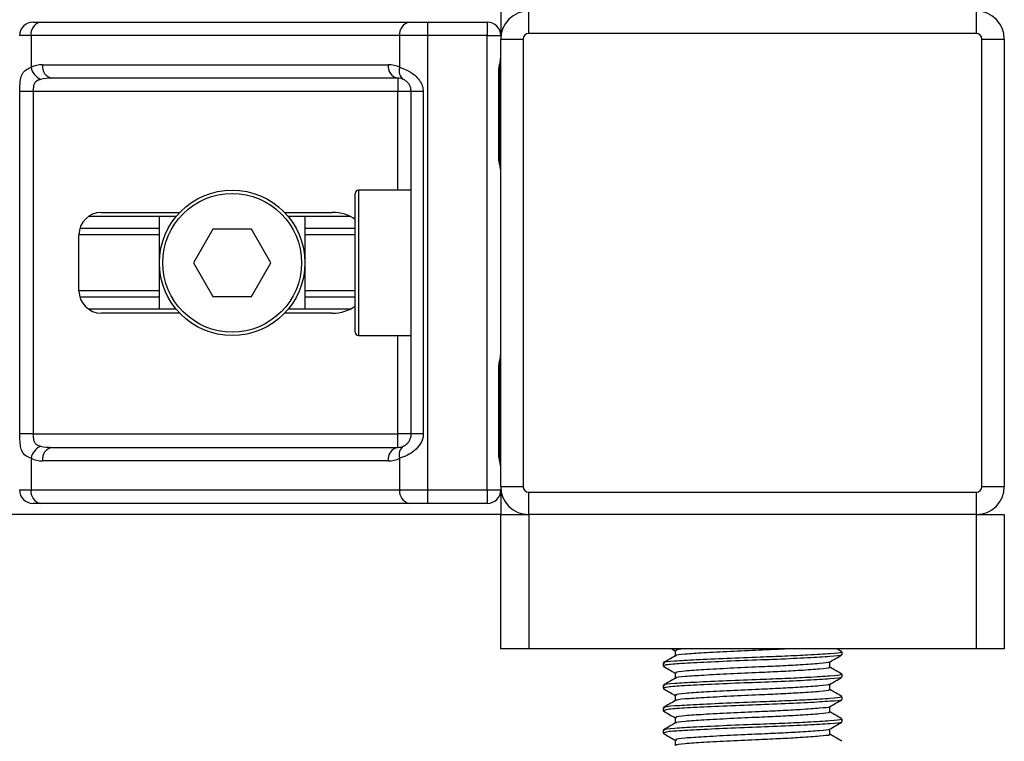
# Model space of a CAD drawing. Header units: millimetres. Extents: x 0 to 420, y 0 to 297.
# Tile 63 of 106: x 199.56 to 204.23, y 196.4 to 199.82. Entities that reach past the tile are written whole.
import ezdxf

# ---------------------------------------------------------------- set-up
doc = ezdxf.new("R2010")
doc.units = ezdxf.units.MM

msp = doc.modelspace()

# ---------------------------------------------------------------- linework, layer by layer
at = {"color": 7, "linetype": 'Continuous', "lineweight": 25}
for p, q in [((201.83869, 199.86487), (201.83869, 199.74818)), ((201.9713, 199.75879), (201.9713, 199.86487)), ((204.09297, 199.75879), (204.09297, 199.86487)), ((199.62155, 199.81183), (199.65728, 199.81183)), ((199.65728, 199.81183), (201.40499, 199.81183)), ((201.40499, 199.81183), (201.49126, 199.81183)), ((201.49126, 199.81183), (201.49126, 199.74818)), ((201.49126, 199.81183), (201.77504, 199.81183)), ((201.77504, 199.81183), (201.77504, 199.74818)), ((204.09297, 199.75879), (201.9713, 199.75879)), ((199.61227, 199.74818), (199.5579, 199.74818)), ((201.35998, 199.74818), (199.61227, 199.74818)), ((199.61227, 199.74818), (199.61227, 199.59812)), ((201.49126, 199.74818), (201.35998, 199.74818)), ((201.35998, 199.59812), (201.35998, 199.74818)), ((201.49126, 199.74818), (201.49126, 197.59469)), ((201.77504, 199.74818), (201.49126, 199.74818)), ((201.77504, 197.59469), (201.77504, 199.74818)), ((201.77504, 199.74818), (201.83869, 199.74818)), ((201.83869, 199.73227), (201.94478, 199.73227)), ((201.83869, 197.6106), (201.83869, 199.73227)), ((201.94478, 199.73227), (201.94478, 197.6106)), ((204.11949, 197.6106), (204.11949, 199.73227)), ((204.11949, 199.73227), (204.22557, 199.73227)), ((204.22557, 199.73227), (204.22557, 197.6106)), ((199.66656, 199.61027), (201.3057, 199.61027)), ((201.82894, 199.17533), (201.82894, 199.57314)), ((201.833, 199.57314), (201.82894, 199.57314)), ((201.833, 199.17533), (201.833, 199.57314)), ((201.35071, 199.54662), (199.71156, 199.54662)), ((201.35071, 199.54662), (201.35071, 199.48297)), ((199.559, 197.85989), (199.559, 199.48297)), ((199.62227, 199.48297), (199.559, 199.48297)), ((201.35071, 199.48297), (199.62227, 199.48297)), ((199.62227, 199.48297), (199.62227, 197.85989)), ((201.41436, 199.48297), (201.35071, 199.48297)), ((201.35071, 199.0162), (201.35071, 199.48297)), ((201.4711, 199.48297), (201.41436, 199.48297)), ((201.41436, 197.85989), (201.41436, 199.48297)), ((201.4711, 199.48297), (201.4711, 197.85989)), ((201.833, 199.17533), (201.82894, 199.17533)), ((201.41436, 199.0162), (201.16506, 199.0162)), ((201.16506, 199.0162), (201.16506, 198.32666)), ((201.14915, 198.34257), (201.14915, 199.00029)), ((200.30034, 198.89156), (199.88523, 198.89156)), ((199.94518, 198.91012), (200.3169, 198.91012)), ((200.22092, 198.45131), (200.22092, 198.89156)), ((200.81448, 198.91012), (201.0393, 198.91012)), ((201.12408, 198.89156), (200.83105, 198.89156)), ((200.91046, 198.89156), (200.91046, 198.45131)), ((200.22092, 198.83406), (199.84344, 198.83406)), ((200.47382, 198.83056), (200.38195, 198.67143)), ((200.65756, 198.83056), (200.47382, 198.83056)), ((200.74943, 198.67143), (200.65756, 198.83056)), ((201.14915, 198.83406), (200.91046, 198.83406)), ((199.8391, 198.53883), (199.8391, 198.80404)), ((200.22092, 198.80361), (199.8391, 198.80361)), ((201.14915, 198.80361), (200.91046, 198.80361)), ((200.38195, 198.67143), (200.47382, 198.51231)), ((200.65756, 198.51231), (200.74943, 198.67143)), ((200.22092, 198.53926), (199.8391, 198.53926)), ((200.22092, 198.50881), (199.84344, 198.50881)), ((200.47382, 198.51231), (200.65756, 198.51231)), ((201.14915, 198.53926), (200.91046, 198.53926)), ((201.14915, 198.50881), (200.91046, 198.50881)), ((200.30034, 198.45131), (199.88523, 198.45131)), ((201.12408, 198.45131), (200.83105, 198.45131)), ((200.3169, 198.43275), (199.94518, 198.43275)), ((201.0393, 198.43275), (200.81448, 198.43275)), ((201.16506, 198.32666), (201.41436, 198.32666)), ((201.35071, 197.85989), (201.35071, 198.32666)), ((201.82894, 197.76972), (201.82894, 198.16754)), ((201.833, 198.16754), (201.82894, 198.16754)), ((201.833, 197.76972), (201.833, 198.16754)), ((199.62227, 197.85989), (199.559, 197.85989)), ((199.62227, 197.85989), (201.35071, 197.85989)), ((201.41436, 197.85989), (201.35071, 197.85989)), ((201.35071, 197.79624), (201.35071, 197.85989)), ((201.4711, 197.85989), (201.41436, 197.85989)), ((199.71156, 197.79624), (201.35071, 197.79624)), ((201.833, 197.76972), (201.82894, 197.76972)), ((199.61227, 197.74475), (199.61227, 197.59469)), ((201.3057, 197.73259), (199.66656, 197.73259)), ((201.35998, 197.59469), (201.35998, 197.74475)), ((201.83869, 197.6106), (201.94478, 197.6106)), ((204.11949, 197.6106), (204.22557, 197.6106)), ((199.5579, 197.59469), (199.61227, 197.59469)), ((199.61227, 197.59469), (201.35998, 197.59469)), ((201.35998, 197.59469), (201.49126, 197.59469)), ((201.49126, 197.59469), (201.77504, 197.59469)), ((201.49126, 197.59469), (201.49126, 197.53104)), ((201.77504, 197.59469), (201.83869, 197.59469)), ((201.77504, 197.59469), (201.77504, 197.53104)), ((201.83869, 197.59469), (201.83869, 197.47799)), ((201.9713, 197.47799), (201.9713, 197.58408)), ((201.9713, 197.58408), (204.09297, 197.58408)), ((204.09297, 197.47799), (204.09297, 197.58408)), ((199.65728, 197.53104), (199.62155, 197.53104)), ((201.40499, 197.53104), (199.65728, 197.53104)), ((201.49126, 197.53104), (201.40499, 197.53104)), ((201.77504, 197.53104), (201.49126, 197.53104)), ((201.83869, 197.47799), (140.04509, 197.47799)), ((201.83869, 196.84149), (201.83869, 197.47799)), ((201.83869, 197.47799), (201.9713, 197.47799)), ((204.09297, 197.47799), (201.9713, 197.47799)), ((201.9713, 197.47799), (201.9713, 196.84149)), ((204.09297, 196.84149), (204.09297, 197.47799)), ((204.09297, 197.47799), (204.22557, 197.47799)), ((204.22557, 197.47799), (204.22557, 196.84149)), ((201.9713, 196.84149), (201.83869, 196.84149)), ((204.09297, 196.84149), (201.9713, 196.84149)), ((202.64993, 196.84149), (202.66522, 196.83264)), ((202.66522, 196.8333), (202.66522, 196.80754)), ((203.45542, 196.82794), (203.43201, 196.84149)), ((203.45646, 196.81345), (203.45646, 196.82671)), ((204.22557, 196.84149), (204.09297, 196.84149)), ((202.6078, 196.7737), (202.6078, 196.76039)), ((203.39904, 196.75374), (203.39904, 196.7796)), ((202.6084, 196.75946), (202.61198, 196.75888)), ((202.66522, 196.72722), (202.66522, 196.70146)), ((203.45646, 196.70737), (203.45646, 196.72063)), ((203.39904, 196.64766), (203.39904, 196.67351)), ((202.6078, 196.66762), (202.6078, 196.65431)), ((202.6084, 196.65338), (202.61198, 196.65279)), ((202.66522, 196.62114), (202.66522, 196.59538)), ((203.45646, 196.60129), (203.45646, 196.61455)), ((202.6078, 196.56153), (202.6078, 196.54822)), ((202.6084, 196.5473), (202.61198, 196.54671)), ((203.39904, 196.54157), (203.39904, 196.56743)), ((202.66522, 196.51505), (202.66522, 196.48929)), ((203.45646, 196.4952), (203.45646, 196.50846)), ((202.6078, 196.45545), (202.6078, 196.44214)), ((202.6084, 196.44121), (202.61198, 196.44062)), ((203.39904, 196.43549), (203.39904, 196.46135)), ((202.66522, 196.40897), (202.66522, 196.38321))]:
    msp.add_line(p, q, dxfattribs=at)
for radius in [0.34477, 0.32886]:
    msp.add_circle((200.56569, 198.67143), radius, dxfattribs=at)
for centre, radius, start, end in [((201.9713, 199.73227), 0.1326, 90, 180), ((204.09297, 199.73227), 0.1326, 0, 90), ((199.62155, 199.74818), 0.06365, 90, 180), ((199.66853, 199.75614), 0.05682, 101.42175, 188.04947), ((201.41624, 199.75614), 0.05682, 101.42175, 188.04947), ((201.77504, 199.74818), 0.06365, 0, 90), ((201.9713, 199.73227), 0.02652, 90, 180), ((204.09297, 199.73227), 0.02652, 0, 90), ((199.66656, 199.48297), 0.1273, 90, 115.24042), ((199.69259, 199.61453), 0.08198, 191.54851, 244.48399), ((199.72281, 199.60232), 0.05682, 171.95053, 258.57825), ((201.36196, 199.60232), 0.05682, 171.95053, 258.57825), ((201.3057, 199.48297), 0.1273, 64.75958, 90), ((201.40556, 199.5807), 0.04879, 159.08981, 235.39013), ((201.35071, 199.48297), 0.06365, 64.75958, 90), ((201.16506, 199.00029), 0.01591, 90, 180), ((199.94518, 198.80404), 0.10608, 90, 180), ((199.94518, 198.53883), 0.10608, 180, 270), ((201.16506, 198.34257), 0.01591, 180, 270), ((199.69259, 197.72834), 0.08198, 115.51601, 168.45149), ((199.72281, 197.74055), 0.05682, 101.42175, 188.04947), ((201.36196, 197.74055), 0.05682, 101.42175, 188.04947), ((201.35071, 197.85989), 0.06365, 270, 295.24042), ((201.40556, 197.76216), 0.04879, 124.60987, 200.91019), ((199.66656, 197.85989), 0.1273, 244.75958, 270), ((201.3057, 197.85989), 0.1273, 270, 295.24042), ((201.9713, 197.6106), 0.1326, 180, 270), ((201.9713, 197.6106), 0.02652, 180, 270), ((204.09297, 197.6106), 0.02652, 270, 0), ((204.09297, 197.6106), 0.1326, 270, 0), ((199.62155, 197.59469), 0.06365, 180, 270), ((199.66853, 197.58673), 0.05682, 171.95053, 258.57825), ((201.41624, 197.58673), 0.05682, 171.95053, 258.57825), ((201.77504, 197.59469), 0.06365, 270, 0)]:
    msp.add_arc(centre, radius, start, end, dxfattribs=at)
for centre, major_axis, ratio, start_param, end_param in [((199.71156, 199.48297), (0.1273, 0), 0.5, 1.5707963, 2.0113247), ((201.0393, 198.80404), (-0.15002, 0), 0.7071068, 3.890794, 4.712389), ((201.0393, 198.53883), (-0.15002, 0), 0.7071068, 1.5707963, 2.3923913), ((199.71156, 197.85989), (0.1273, 0), 0.5, 4.2718606, 4.712389)]:
    msp.add_ellipse(centre, major_axis=major_axis, ratio=ratio, start_param=start_param, end_param=end_param, dxfattribs=at)
for points, knots in [([(201.82894, 199.57314), (201.82917, 199.57908), (201.82974, 199.59395), (201.83348, 199.61109), (201.83738, 199.62759), (201.83816, 199.63483), (201.83869, 199.63983)], [0, 0, 0, 0, 0.2269894, 0.5690124, 0.702034, 1, 1, 1, 1]), ([(201.83378, 199.57311), (201.8337, 199.58156), (201.83348, 199.60247), (201.8393, 199.62427), (201.83816, 199.63756), (201.83794, 199.64005)], [0, 0, 0, 0, 0.3553058, 0.87926, 1, 1, 1, 1]), ([(199.559, 199.48297), (199.55901, 199.48676), (199.55908, 199.5024), (199.5598, 199.51909), (199.56231, 199.54173), (199.56725, 199.56346), (199.58253, 199.58599), (199.60206, 199.59395), (199.61227, 199.59812)], [0, 0, 0, 0, 0.0620594, 0.25604, 0.2811965, 0.496867, 0.7368773, 1, 1, 1, 1]), ([(201.35998, 199.59812), (201.36982, 199.59473), (201.39236, 199.58695), (201.42743, 199.56602), (201.45034, 199.54177), (201.46372, 199.51969), (201.47022, 199.50158), (201.47089, 199.48732), (201.4711, 199.48297)], [0, 0, 0, 0, 0.2204024, 0.5050019, 0.6931202, 0.7669429, 0.9288339, 1, 1, 1, 1]), ([(199.65728, 199.54054), (199.65069, 199.5386), (199.63956, 199.53532), (199.63133, 199.52721), (199.62625, 199.51861), (199.62306, 199.50721), (199.62234, 199.4932), (199.62228, 199.48486), (199.62227, 199.48297)], [0, 0, 0, 0, 0.27379704, 0.46230291, 0.49915809, 0.70498278, 0.93304377, 1, 1, 1, 1]), ([(201.41436, 199.48297), (201.4137, 199.48997), (201.41253, 199.50244), (201.40597, 199.51511), (201.39924, 199.52458), (201.39349, 199.53038), (201.38525, 199.53674), (201.38098, 199.53894), (201.37785, 199.54054)], [0, 0, 0, 0, 0.2459514, 0.4382643, 0.4984306, 0.6829349, 0.7679658, 1, 1, 1, 1]), ([(201.83869, 199.10864), (201.8386, 199.11049), (201.83825, 199.11777), (201.83554, 199.12831), (201.83194, 199.14477), (201.82938, 199.15837), (201.82905, 199.17124), (201.82894, 199.17533)], [0, 0, 0, 0, 0.1172575, 0.461179, 0.5069762, 0.8431627, 1, 1, 1, 1]), ([(201.83817, 199.11563), (201.83803, 199.11833), (201.83731, 199.13212), (201.833, 199.15479), (201.8331, 199.1751), (201.83314, 199.18273)], [0, 0, 0, 0, 0.1322449, 0.6741763, 1, 1, 1, 1]), ([(201.82894, 198.16754), (201.82917, 198.17347), (201.82974, 198.18835), (201.83348, 198.20548), (201.83738, 198.22199), (201.83816, 198.22922), (201.83869, 198.23422)], [0, 0, 0, 0, 0.2269894, 0.5690124, 0.702034, 1, 1, 1, 1]), ([(201.83378, 198.1675), (201.8337, 198.17595), (201.83348, 198.19686), (201.8393, 198.21866), (201.83816, 198.23195), (201.83794, 198.23444)], [0, 0, 0, 0, 0.3553058, 0.87926, 1, 1, 1, 1]), ([(199.61227, 197.74475), (199.60361, 197.74814), (199.58376, 197.75591), (199.56817, 197.77685), (199.56228, 197.8011), (199.55985, 197.82317), (199.55909, 197.84129), (199.55902, 197.85554), (199.559, 197.85989)], [0, 0, 0, 0, 0.2204024, 0.5050019, 0.6931202, 0.7669429, 0.9288339, 1, 1, 1, 1]), ([(199.62227, 197.85989), (199.62237, 197.8529), (199.62255, 197.84043), (199.62507, 197.82775), (199.62932, 197.81829), (199.63428, 197.81249), (199.64401, 197.80613), (199.65167, 197.80393), (199.65728, 197.80232)], [0, 0, 0, 0, 0.2459514, 0.4382643, 0.4984306, 0.6829349, 0.7679658, 1, 1, 1, 1]), ([(201.4711, 197.85989), (201.47094, 197.8561), (201.47029, 197.84046), (201.46398, 197.82377), (201.45034, 197.80114), (201.43031, 197.7794), (201.39458, 197.75688), (201.37186, 197.74891), (201.35998, 197.74475)], [0, 0, 0, 0, 0.0620594, 0.25604, 0.2811965, 0.496867, 0.7368773, 1, 1, 1, 1]), ([(201.37785, 197.80232), (201.38161, 197.80427), (201.38795, 197.80755), (201.39678, 197.81565), (201.40377, 197.82425), (201.41052, 197.83566), (201.41407, 197.84966), (201.41431, 197.858), (201.41436, 197.85989)], [0, 0, 0, 0, 0.273797, 0.4623029, 0.4991581, 0.7049828, 0.9330438, 1, 1, 1, 1]), ([(201.83869, 197.70304), (201.8386, 197.70489), (201.83825, 197.71216), (201.83554, 197.7227), (201.83194, 197.73917), (201.82938, 197.75277), (201.82905, 197.76563), (201.82894, 197.76972)], [0, 0, 0, 0, 0.1172575, 0.461179, 0.5069762, 0.8431627, 1, 1, 1, 1]), ([(201.83817, 197.71002), (201.83803, 197.71273), (201.83731, 197.72652), (201.833, 197.74918), (201.8331, 197.76949), (201.83314, 197.77712)], [0, 0, 0, 0, 0.1322449, 0.6741763, 1, 1, 1, 1]), ([(203.44888, 196.82671), (203.45081, 196.82581), (203.45748, 196.8227), (203.40507, 196.81808), (203.30862, 196.81205), (203.18895, 196.8063), (203.05654, 196.80123), (202.90627, 196.79552), (202.76021, 196.78852), (202.65674, 196.78268), (202.6057, 196.7775), (202.61306, 196.77449), (202.615, 196.7737)], [0, 0, 0, 0, 0.0482673, 0.1669875, 0.2886879, 0.3822403, 0.4726264, 0.5927373, 0.7161886, 0.8348774, 0.9566226, 1, 1, 1, 1]), ([(202.70821, 196.84149), (202.68953, 196.83959), (202.66317, 196.8369), (202.66961, 196.83414), (202.67148, 196.83334)], [0, 0, 0, 0, 0.7089138, 1, 1, 1, 1]), ([(203.20106, 196.84149), (203.1892, 196.84082), (203.14784, 196.83847), (203.05242, 196.8344), (202.92362, 196.82867), (202.79667, 196.82168), (202.70853, 196.81583), (202.66512, 196.81113), (202.66923, 196.80861), (202.66973, 196.8083)], [0, 0, 0, 0, 0.0578973, 0.2019019, 0.3932661, 0.5899584, 0.7790544, 0.9730254, 1, 1, 1, 1]), ([(202.66647, 196.80827), (202.65687, 196.80271), (202.63766, 196.79158), (202.61845, 196.78046), (202.60884, 196.7749)], [0, 0, 0, 0, 0.4998987, 1, 1, 1, 1]), ([(203.45044, 196.81191), (203.45104, 196.81154), (203.45516, 196.80896), (203.40389, 196.80484), (203.30051, 196.79825), (203.15272, 196.7914), (202.9893, 196.78565), (202.83123, 196.77881), (202.70382, 196.77223), (202.62114, 196.76663), (202.61461, 196.76239), (202.61152, 196.76039)], [0, 0, 0, 0, 0.020946, 0.1431057, 0.2683321, 0.3948123, 0.5164381, 0.6428345, 0.7681974, 0.8902633, 1, 1, 1, 1]), ([(203.39402, 196.77855), (203.39442, 196.77824), (203.39767, 196.77574), (203.35341, 196.77169), (203.27145, 196.76563), (203.16768, 196.75989), (203.05326, 196.75482), (202.92329, 196.74911), (202.79701, 196.74211), (202.70751, 196.73627), (202.66336, 196.73108), (202.66978, 196.72806), (202.67148, 196.72725)], [0, 0, 0, 0, 0.0170089, 0.1395429, 0.2651564, 0.3617182, 0.4550083, 0.5789794, 0.7064021, 0.8289037, 0.9545634, 1, 1, 1, 1]), ([(203.39723, 196.77855), (203.40683, 196.78411), (203.42602, 196.79523), (203.44523, 196.80634), (203.45483, 196.8119)], [0, 0, 0, 0, 0.4999098, 1, 1, 1, 1]), ([(202.60943, 196.75886), (202.61903, 196.7533), (202.63763, 196.74254), (202.65622, 196.73176), (202.66522, 196.72656)], [0, 0, 0, 0, 0.5163558, 1, 1, 1, 1]), ([(203.44888, 196.72063), (203.45081, 196.71973), (203.45748, 196.71662), (203.40507, 196.712), (203.30862, 196.70596), (203.18895, 196.70022), (203.05654, 196.69515), (202.90627, 196.68944), (202.76021, 196.68244), (202.65674, 196.6766), (202.6057, 196.67142), (202.61306, 196.66841), (202.615, 196.66762)], [0, 0, 0, 0, 0.0482673, 0.1669875, 0.2886879, 0.3822403, 0.4726264, 0.5927373, 0.7161886, 0.8348774, 0.9566226, 1, 1, 1, 1]), ([(203.39252, 196.75375), (203.39416, 196.75286), (203.39988, 196.74976), (203.35459, 196.74515), (203.27121, 196.73911), (203.16773, 196.73337), (203.05322, 196.7283), (202.92337, 196.72259), (202.79673, 196.71559), (202.70851, 196.70975), (202.66512, 196.70505), (202.66923, 196.70252), (202.66973, 196.70221)], [0, 0, 0, 0, 0.04909091, 0.17109626, 0.29616782, 0.39231299, 0.48520062, 0.60863681, 0.73550977, 0.85748287, 0.98260048, 1, 1, 1, 1]), ([(203.45542, 196.72186), (203.44581, 196.72742), (203.42702, 196.7383), (203.40823, 196.74918), (203.39904, 196.7545)], [0, 0, 0, 0, 0.5112595, 1, 1, 1, 1]), ([(202.66647, 196.70219), (202.65687, 196.69663), (202.63766, 196.6855), (202.61845, 196.67438), (202.60884, 196.66881)], [0, 0, 0, 0, 0.4998987, 1, 1, 1, 1]), ([(203.45044, 196.70583), (203.45104, 196.70545), (203.45516, 196.70288), (203.40389, 196.69875), (203.30051, 196.69217), (203.15272, 196.68532), (202.9893, 196.67957), (202.83123, 196.67273), (202.70382, 196.66615), (202.62114, 196.66055), (202.61461, 196.65631), (202.61152, 196.65431)], [0, 0, 0, 0, 0.020946, 0.1431057, 0.2683321, 0.3948123, 0.5164381, 0.6428345, 0.7681974, 0.8902633, 1, 1, 1, 1]), ([(203.39723, 196.67246), (203.40683, 196.67802), (203.42602, 196.68914), (203.44523, 196.70026), (203.45483, 196.70582)], [0, 0, 0, 0, 0.4999098, 1, 1, 1, 1]), ([(202.60943, 196.65278), (202.61903, 196.64722), (202.63763, 196.63645), (202.65622, 196.62568), (202.66522, 196.62047)], [0, 0, 0, 0, 0.51635581, 1, 1, 1, 1]), ([(203.39252, 196.64767), (203.39416, 196.64678), (203.39988, 196.64368), (203.35459, 196.63907), (203.27121, 196.63303), (203.16773, 196.62729), (203.05322, 196.62222), (202.92337, 196.6165), (202.79673, 196.60951), (202.70851, 196.60366), (202.66512, 196.59897), (202.66923, 196.59644), (202.66973, 196.59613)], [0, 0, 0, 0, 0.04909091, 0.17109626, 0.29616782, 0.39231299, 0.48520062, 0.60863681, 0.73550977, 0.85748287, 0.98260048, 1, 1, 1, 1]), ([(203.39402, 196.67247), (203.39442, 196.67216), (203.39767, 196.66966), (203.35341, 196.66561), (203.27145, 196.65955), (203.16768, 196.65381), (203.05326, 196.64874), (202.92329, 196.64303), (202.79701, 196.63603), (202.70751, 196.63019), (202.66336, 196.62499), (202.66978, 196.62197), (202.67148, 196.62117)], [0, 0, 0, 0, 0.0170089, 0.1395429, 0.2651564, 0.3617182, 0.4550083, 0.5789794, 0.7064021, 0.8289037, 0.9545634, 1, 1, 1, 1]), ([(203.45542, 196.61577), (203.44581, 196.62133), (203.42702, 196.63221), (203.40823, 196.6431), (203.39904, 196.64842)], [0, 0, 0, 0, 0.51125952, 1, 1, 1, 1]), ([(202.66647, 196.59611), (202.65687, 196.59054), (202.63766, 196.57941), (202.61845, 196.56829), (202.60884, 196.56273)], [0, 0, 0, 0, 0.4998987, 1, 1, 1, 1]), ([(203.44888, 196.61455), (203.45081, 196.61365), (203.45748, 196.61053), (203.40507, 196.60592), (203.30862, 196.59988), (203.18895, 196.59414), (203.05654, 196.58907), (202.90627, 196.58335), (202.76021, 196.57636), (202.65674, 196.57051), (202.6057, 196.56533), (202.61306, 196.56232), (202.615, 196.56153)], [0, 0, 0, 0, 0.0482673, 0.1669875, 0.2886879, 0.3822403, 0.4726264, 0.5927373, 0.7161886, 0.8348774, 0.9566226, 1, 1, 1, 1]), ([(203.45044, 196.59975), (203.45104, 196.59937), (203.45516, 196.59679), (203.40389, 196.59267), (203.30051, 196.58608), (203.15272, 196.57924), (202.9893, 196.57348), (202.83123, 196.56665), (202.70382, 196.56007), (202.62114, 196.55446), (202.61461, 196.55023), (202.61152, 196.54822)], [0, 0, 0, 0, 0.020946, 0.1431057, 0.2683321, 0.3948123, 0.5164381, 0.6428345, 0.7681974, 0.8902633, 1, 1, 1, 1]), ([(203.39723, 196.56638), (203.40683, 196.57194), (203.42602, 196.58306), (203.44523, 196.59418), (203.45483, 196.59974)], [0, 0, 0, 0, 0.4999098, 1, 1, 1, 1]), ([(202.60943, 196.54669), (202.61903, 196.54113), (202.63763, 196.53037), (202.65622, 196.5196), (202.66522, 196.51439)], [0, 0, 0, 0, 0.5163558, 1, 1, 1, 1]), ([(203.39252, 196.54159), (203.39416, 196.5407), (203.39988, 196.53759), (203.35459, 196.53299), (203.27121, 196.52695), (203.16773, 196.5212), (203.05322, 196.51613), (202.92337, 196.51042), (202.79673, 196.50343), (202.70851, 196.49758), (202.66512, 196.49288), (202.66923, 196.49036), (202.66973, 196.49005)], [0, 0, 0, 0, 0.0490909, 0.1710963, 0.2961678, 0.392313, 0.4852006, 0.6086368, 0.7355098, 0.8574829, 0.9826005, 1, 1, 1, 1]), ([(203.39402, 196.56638), (203.39442, 196.56608), (203.39767, 196.56358), (203.35341, 196.55952), (203.27145, 196.55346), (203.16768, 196.54773), (203.05326, 196.54265), (202.92329, 196.53694), (202.79701, 196.52995), (202.70751, 196.5241), (202.66336, 196.51891), (202.66978, 196.51589), (202.67148, 196.51509)], [0, 0, 0, 0, 0.0170089, 0.1395429, 0.2651564, 0.3617182, 0.4550083, 0.5789794, 0.7064021, 0.8289037, 0.9545634, 1, 1, 1, 1]), ([(203.45542, 196.50969), (203.44581, 196.51525), (203.42702, 196.52613), (203.40823, 196.53701), (203.39904, 196.54233)], [0, 0, 0, 0, 0.5112595, 1, 1, 1, 1]), ([(202.66647, 196.49002), (202.65687, 196.48446), (202.63766, 196.47333), (202.61845, 196.46221), (202.60884, 196.45665)], [0, 0, 0, 0, 0.4998987, 1, 1, 1, 1]), ([(203.44888, 196.50846), (203.45081, 196.50756), (203.45748, 196.50445), (203.40507, 196.49983), (203.30862, 196.4938), (203.18895, 196.48805), (203.05654, 196.48298), (202.90627, 196.47727), (202.76021, 196.47027), (202.65674, 196.46443), (202.6057, 196.45925), (202.61306, 196.45624), (202.615, 196.45545)], [0, 0, 0, 0, 0.0482673, 0.1669875, 0.2886879, 0.3822403, 0.4726264, 0.5927373, 0.7161886, 0.8348774, 0.9566226, 1, 1, 1, 1]), ([(203.45044, 196.49366), (203.45104, 196.49329), (203.45516, 196.49071), (203.40389, 196.48659), (203.30051, 196.48), (203.15272, 196.47315), (202.9893, 196.4674), (202.83123, 196.46056), (202.70382, 196.45398), (202.62114, 196.44838), (202.61461, 196.44414), (202.61152, 196.44214)], [0, 0, 0, 0, 0.020946, 0.1431057, 0.2683321, 0.3948123, 0.5164381, 0.6428345, 0.7681974, 0.8902633, 1, 1, 1, 1]), ([(203.39723, 196.4603), (203.40683, 196.46586), (203.42602, 196.47698), (203.44523, 196.48809), (203.45483, 196.49365)], [0, 0, 0, 0, 0.4999098, 1, 1, 1, 1]), ([(202.60943, 196.44061), (202.61903, 196.43505), (202.63763, 196.42429), (202.65622, 196.41351), (202.66522, 196.40831)], [0, 0, 0, 0, 0.5163558, 1, 1, 1, 1]), ([(203.39402, 196.4603), (203.39442, 196.45999), (203.39767, 196.45749), (203.35341, 196.45344), (203.27145, 196.44738), (203.16768, 196.44164), (203.05326, 196.43657), (202.92329, 196.43086), (202.79701, 196.42386), (202.70751, 196.41802), (202.66336, 196.41283), (202.66978, 196.40981), (202.67148, 196.409)], [0, 0, 0, 0, 0.0170089, 0.1395429, 0.2651564, 0.3617182, 0.4550083, 0.5789794, 0.7064021, 0.8289037, 0.9545634, 1, 1, 1, 1]), ([(203.39252, 196.4355), (203.39416, 196.43461), (203.39988, 196.43151), (203.35459, 196.4269), (203.27121, 196.42086), (203.16773, 196.41512), (203.05322, 196.41005), (202.92337, 196.40434), (202.79673, 196.39734), (202.70851, 196.3915), (202.66512, 196.3868), (202.66923, 196.38427), (202.66973, 196.38396)], [0, 0, 0, 0, 0.04909091, 0.17109626, 0.29616782, 0.39231299, 0.48520062, 0.60863681, 0.73550977, 0.85748287, 0.98260048, 1, 1, 1, 1]), ([(203.45542, 196.40361), (203.44581, 196.40917), (203.42702, 196.42005), (203.40823, 196.43093), (203.39904, 196.43625)], [0, 0, 0, 0, 0.5112595, 1, 1, 1, 1])]:
    msp.add_open_spline(points, degree=3, knots=knots, dxfattribs=at)

doc.saveas('drawing.dxf')
